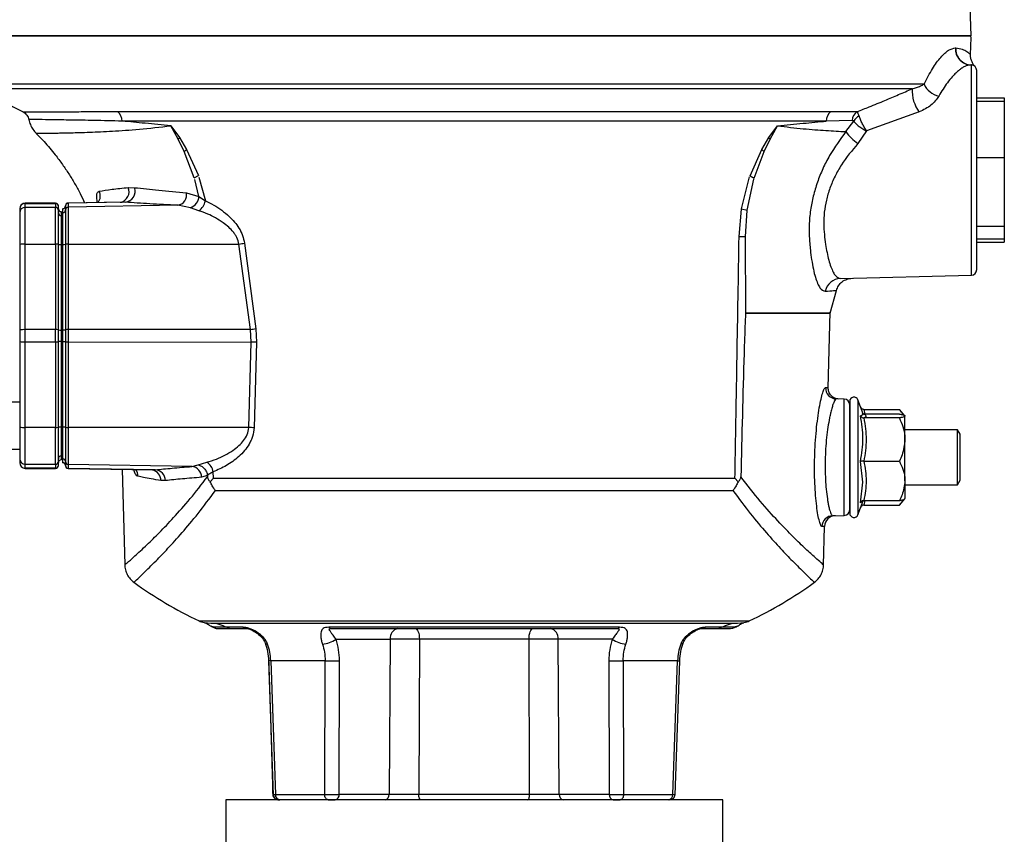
# Model space of a CAD drawing. Header units: millimetres. Extents: x 351 to 1801, y 78 to 1352.
# Tile 8 of 39: x 739 to 917, y 710 to 857. Entities that reach past the tile are written whole.
import ezdxf

# ---------------------------------------------------------------- set-up
doc = ezdxf.new("R2010")
doc.units = ezdxf.units.MM

msp = doc.modelspace()

# ---------------------------------------------------------------- linework, layer by layer
at = {"color": 7, "linetype": 'Continuous', "lineweight": 25}
for p, q in [((911.16, 854.28), (910.89, 862.12)), ((911.05, 850.85), (911.13, 853.95)), ((908.29, 852.08), (908.36, 852.08)), ((911.19, 810.95), (911.19, 849)), ((912.16, 843.03), (917.16, 843.03)), ((912.16, 842.44), (917.16, 842.44)), ((917.16, 843.03), (917.16, 842.44)), ((917.16, 842.44), (917.16, 832.23)), ((756.56, 840.56), (885.76, 840.56)), ((885.76, 840.56), (890.51, 840.55)), ((901.75, 840.49), (892.22, 837.05)), ((884.9, 838.84), (757.42, 838.84)), ((889.59, 838.94), (884.9, 838.84)), ((888.47, 836.93), (889.89, 838.81)), ((766.23, 837.98), (767.79, 835.86)), ((767.55, 835.59), (766.23, 837.98)), ((874.53, 835.86), (876.09, 837.98)), ((874.76, 835.59), (876.09, 837.98)), ((892.22, 837.05), (890.64, 834.78)), ((768.67, 833.32), (767.55, 835.59)), ((767.79, 835.86), (769.09, 833.71)), ((873.23, 833.7), (874.53, 835.86)), ((873.65, 833.31), (874.76, 835.59)), ((770.48, 828.55), (768.67, 833.32)), ((769.09, 833.71), (771.21, 828.97)), ((871.11, 828.96), (873.23, 833.7)), ((871.84, 828.54), (873.65, 833.31)), ((912.16, 832.23), (917.16, 832.23)), ((917.16, 832.23), (917.16, 819.77)), ((770.48, 828.55), (771.21, 828.97)), ((771.32, 825.21), (770.56, 828.27)), ((771.31, 828.68), (772.48, 824.39)), ((869.58, 822.98), (871.04, 828.76)), ((870.58, 822.74), (871.78, 828.35)), ((871.11, 828.96), (871.84, 828.54)), ((758.52, 826.81), (759.67, 826.79)), ((769.06, 825.88), (771.32, 825.21)), ((745.36, 823.98), (739.86, 823.98)), ((739.86, 823.95), (745.36, 823.95)), ((739.86, 823.23), (739.86, 823.95)), ((745.36, 823.95), (745.36, 823.23)), ((757.42, 824.17), (747.65, 824)), ((758, 824.16), (747.65, 823.98)), ((747.65, 823.98), (747.65, 823.26)), ((757.06, 824.15), (757.4, 824.17)), ((771.32, 825.21), (772.48, 824.39)), ((738.86, 822.95), (738.86, 822.24)), ((739.86, 816.57), (739.86, 823.23)), ((745.36, 823.23), (739.86, 823.23)), ((745.36, 816.57), (745.36, 823.23)), ((745.86, 822.73), (745.86, 823.45)), ((746.35, 822.45), (746.35, 821.73)), ((746.66, 822.25), (746.66, 822.97)), ((747.16, 823.48), (747.16, 822.76)), ((767.49, 823.61), (747.65, 823.26)), ((747.65, 823.26), (747.65, 816.57)), ((769.78, 823.16), (767.49, 823.61)), ((771.31, 822.62), (769.78, 823.16)), ((869.13, 817.96), (869.56, 822.9)), ((869.58, 822.98), (870.58, 822.74)), ((870.29, 817.97), (870.57, 822.67)), ((746.35, 821.73), (746.35, 816.5)), ((917.16, 819.77), (912.16, 819.77)), ((917.16, 819.77), (917.16, 817.52)), ((779.57, 816.74), (781.6, 801.26)), ((870.34, 804.07), (870.29, 817.97)), ((912.16, 817.52), (917.16, 817.52)), ((912.16, 816.93), (917.16, 816.93)), ((917.16, 817.52), (917.16, 816.93)), ((738.86, 816.52), (738.86, 801.04)), ((739.86, 816.57), (745.36, 816.57)), ((739.86, 801.09), (739.86, 816.57)), ((745.36, 816.57), (745.36, 801.09)), ((745.86, 801.07), (745.86, 816.54)), ((746.35, 816.5), (746.35, 801.02)), ((746.66, 801.05), (746.66, 816.52)), ((747.16, 816.54), (747.16, 801.07)), ((747.65, 816.57), (778.57, 816.59)), ((747.65, 816.57), (747.65, 801.09)), ((780.64, 801.12), (778.57, 816.59)), ((887.51, 810.33), (911.19, 810.95)), ((885.63, 804.07), (886.76, 808.19)), ((885.28, 790.58), (885.63, 804.23)), ((738.86, 801.04), (738.86, 798.91)), ((739.86, 798.87), (739.86, 801.09)), ((745.36, 801.09), (739.86, 801.09)), ((745.36, 798.87), (745.36, 801.09)), ((745.86, 798.89), (745.86, 801.07)), ((746.35, 801.02), (746.35, 798.94)), ((746.66, 799.98), (746.66, 801.05)), ((746.66, 801.05), (746.67, 801.05)), ((747.16, 801.07), (747.16, 799.98)), ((780.64, 801.12), (747.65, 801.09)), ((747.65, 801.09), (747.65, 798.86)), ((780.78, 798.84), (780.64, 801.12)), ((781.6, 801.26), (781.73, 798.8)), ((738.86, 798.91), (738.86, 783.44)), ((739.86, 798.87), (745.36, 798.87)), ((739.86, 783.39), (739.86, 798.87)), ((745.36, 798.87), (745.36, 783.39)), ((745.86, 783.41), (745.86, 798.89)), ((746.35, 798.94), (746.35, 783.46)), ((746.66, 798.91), (746.66, 799.98)), ((746.66, 783.44), (746.66, 798.91)), ((746.67, 798.91), (746.66, 798.91)), ((747.16, 799.98), (747.16, 798.89)), ((747.16, 798.89), (747.16, 783.41)), ((747.65, 798.86), (780.78, 798.84)), ((747.65, 798.86), (747.65, 783.39)), ((780.33, 783.36), (780.78, 798.84)), ((781.73, 798.8), (781.3, 783.32)), ((888.19, 788.5), (886.74, 788.54)), ((888.19, 767.45), (888.19, 788.5)), ((889.16, 788.1), (889.16, 767.85)), ((891.58, 785.85), (890.66, 788.37)), ((738.86, 787.96), (734.11, 787.96)), ((891.74, 786.64), (898.16, 786.64)), ((899.16, 785.48), (898.16, 786.64)), ((898.16, 785.8), (891.74, 785.8)), ((898.16, 785.1), (891.74, 785.1)), ((899.16, 781.19), (899.16, 785.45)), ((745.36, 783.39), (739.86, 783.39)), ((739.86, 776.72), (739.86, 783.39)), ((745.36, 776.72), (745.36, 783.39)), ((746.35, 783.46), (746.35, 778.23)), ((780.33, 783.36), (747.65, 783.39)), ((747.65, 783.39), (747.65, 776.7)), ((908.68, 782.98), (899.16, 782.98)), ((909.16, 782.15), (908.68, 782.98)), ((908.68, 772.98), (908.68, 782.98)), ((899.16, 773.71), (899.16, 781.19)), ((909.16, 773.81), (909.16, 782.15)), ((734.11, 779.46), (738.86, 779.46)), ((738.86, 777.72), (738.86, 777)), ((746.35, 778.23), (746.35, 777.51)), ((746.66, 776.99), (746.66, 777.71)), ((739.86, 776.72), (745.36, 776.72)), ((739.86, 776), (739.86, 776.72)), ((745.36, 776), (739.86, 776)), ((739.86, 775.98), (745.36, 775.98)), ((745.36, 776.72), (745.36, 776)), ((745.86, 776.5), (745.86, 777.22)), ((747.16, 777.2), (747.16, 776.48)), ((770.04, 776.31), (747.65, 776.7)), ((747.65, 776.7), (747.65, 775.98)), ((763.42, 775.7), (747.65, 775.98)), ((747.65, 775.95), (763, 775.68)), ((757.43, 775.78), (757.88, 758.49)), ((762.99, 775.68), (762.85, 775.7)), ((770.04, 776.31), (771.19, 776.59)), ((771.19, 776.59), (772.76, 777.08)), ((891.57, 773.49), (891.11, 777.24)), ((891.74, 777.28), (898.16, 777.28)), ((772.86, 774.69), (771.79, 774.36)), ((773.92, 775.35), (772.86, 774.75)), ((772.86, 774.75), (772.86, 774.69)), ((772.86, 774.69), (772.87, 774.44)), ((773.38, 773.56), (773.94, 774.2)), ((773.94, 774.2), (773.92, 775.35)), ((773.94, 774.2), (868.38, 774.2)), ((868.94, 773.56), (868.38, 774.2)), ((765.27, 773.76), (764.44, 773.77)), ((891.11, 769.71), (891.57, 773.49)), ((899.16, 773.71), (899.16, 770.49)), ((899.16, 772.98), (908.68, 772.98)), ((908.68, 772.98), (909.16, 773.81)), ((774.3, 771.95), (868.02, 771.95)), ((898.16, 769.32), (899.16, 770.48)), ((890.66, 767.59), (891.58, 770.1)), ((891.51, 770.05), (891.35, 769.92)), ((891.53, 770.05), (891.38, 770.05)), ((891.74, 770.15), (898.16, 770.15)), ((891.74, 769.32), (898.16, 769.32)), ((886.07, 767.4), (888.19, 767.45)), ((884.62, 765.46), (884.14, 765.45)), ((884.43, 758.45), (884.62, 765.46)), ((772.3, 748.05), (773.46, 747.98)), ((773.6, 747.37), (773.53, 747.41)), ((773.57, 747.37), (774.34, 747.02)), ((779.31, 747.2), (776.37, 747.2)), ((847.5, 747.2), (794.82, 747.2)), ((865.95, 747.2), (863.01, 747.2)), ((867.98, 747.02), (868.75, 747.37)), ((868.61, 747.3), (868.85, 747.44)), ((868.79, 747.41), (868.72, 747.37)), ((868.85, 747.98), (870.02, 748.05)), ((777.2, 746.98), (780.09, 746.98)), ((862.23, 746.98), (865.12, 746.98)), ((867.57, 746.98), (867.98, 747.05)), ((796.15, 745.03), (805.94, 745.03)), ((805.94, 745.03), (805.76, 716.95)), ((811.23, 745.03), (811.12, 716.95)), ((831.09, 745.03), (811.23, 745.03)), ((831.2, 716.95), (831.09, 745.03)), ((846.17, 745.03), (836.38, 745.03)), ((836.56, 716.95), (836.38, 745.03)), ((783.94, 741.15), (784.78, 716.79)), ((794.18, 741.16), (784.33, 741.16)), ((784.33, 741.16), (785.18, 716.95)), ((794.09, 716.95), (794.18, 741.16)), ((796.71, 716.95), (796.77, 741.16)), ((845.55, 741.16), (845.61, 716.95)), ((857.99, 741.16), (848.14, 741.16)), ((848.14, 741.16), (848.22, 716.95)), ((857.14, 716.95), (857.99, 741.16)), ((857.54, 716.79), (858.38, 741.15)), ((785.18, 716.95), (794.09, 716.95)), ((805.76, 716.95), (796.71, 716.95)), ((831.2, 716.95), (811.12, 716.95)), ((845.61, 716.95), (836.56, 716.95)), ((848.22, 716.95), (857.14, 716.95)), ((857.54, 716.79), (857.54, 716.94)), ((776.16, 715.98), (776.16, 703.48)), ((866.16, 715.98), (776.16, 715.98)), ((866.16, 703.48), (866.16, 715.98))]:
    msp.add_line(p, q, dxfattribs=at)
at = {"color": 8, "linetype": 'Continuous', "lineweight": 25}
for p, q in [((902.64, 845.53), (731.41, 845.53)), ((900.47, 844.7), (731.89, 844.7)), ((739.86, 823.95), (739.86, 823.98)), ((745.36, 823.95), (745.36, 823.98)), ((747.65, 824), (747.65, 823.98)), ((890.66, 788.37), (890.66, 772.07)), ((891.74, 786.64), (891.89, 785.8)), ((739.86, 776), (739.86, 775.98)), ((745.36, 775.98), (745.36, 776)), ((747.65, 775.98), (747.65, 775.95)), ((890.66, 772.07), (890.66, 767.59)), ((891.35, 769.92), (891.11, 769.71)), ((891.89, 770.15), (891.74, 769.32)), ((771.33, 748.37), (870.99, 748.37))]:
    msp.add_line(p, q, dxfattribs=at)
at = {"color": 7, "linetype": 'Continuous', "lineweight": 25, "flags": 128}
for points in [[(773.65, 747.31), (773.61, 747.33), (773.47, 747.44)], [(810.53, 746.98), (810.67, 746.94), (810.8, 746.83), (810.92, 746.65), (811.02, 746.41), (811.11, 746.12), (811.17, 745.78), (811.22, 745.41), (811.23, 745.03)], [(831.09, 745.03), (831.1, 745.41), (831.14, 745.78), (831.21, 746.12), (831.3, 746.41), (831.4, 746.65), (831.52, 746.83), (831.65, 746.94), (831.79, 746.98)], [(794.7, 715.98), (794.58, 716), (794.47, 716.05), (794.37, 716.14), (794.28, 716.26), (794.2, 716.41), (794.14, 716.58), (794.11, 716.76), (794.09, 716.95)], [(811.48, 715.98), (811.41, 716), (811.35, 716.05), (811.28, 716.14), (811.23, 716.26), (811.18, 716.41), (811.15, 716.58), (811.13, 716.76), (811.12, 716.95)], [(830.84, 715.98), (830.91, 716), (830.97, 716.05), (831.04, 716.14), (831.09, 716.26), (831.14, 716.41), (831.17, 716.58), (831.19, 716.76), (831.2, 716.95)], [(848.22, 716.95), (848.21, 716.76), (848.17, 716.58), (848.12, 716.41), (848.04, 716.26), (847.95, 716.14), (847.85, 716.05), (847.74, 716), (847.62, 715.98)]]:
    msp.add_lwpolyline(points, dxfattribs=at)
at = {"color": 8, "linetype": 'Continuous', "lineweight": 25, "flags": 128}
for points in [[(783.3, 744.37), (783.32, 744.34), (783.4, 744.26), (783.54, 744.2), (783.74, 744.17)], [(859.01, 744.37), (859, 744.34), (858.92, 744.26), (858.77, 744.2), (858.58, 744.17)], [(857.99, 741.16), (858.18, 741.15), (858.3, 741.15), (858.37, 741.15), (858.37, 741.14), (858.35, 741.15)]]:
    msp.add_lwpolyline(points, dxfattribs=at)
at = {"color": 7, "linetype": 'Continuous', "lineweight": 25}
for centre, radius, start, end in [((910.13, 853.98), 1, 358.5, 17.4823), ((911.24, 851.96), 2.95, 177.5638, 267.5799), ((911.31, 851.96), 2.96, 177.5875, 267.6039), ((911.16, 848), 1, 0, 88.5), ((906.15, 847.11), 3.85, 204.2388, 256.9854), ((803.52, 964.99), 140, 239.2302, 242.7723), ((907.02, 844.39), 6.56, 177.3359, 216.5923), ((755.32, 838.87), 2.1, 359.0468, 53.6735), ((887, 838.87), 2.1, 126.3265, 180.9532), ((891.63, 838.85), 2.04, 123.3578, 177.5112), ((892.07, 837.58), 2.5, 118.5922, 150.3973), ((895.87, 842.22), 9.1, 215.5436, 234.9123), ((773.05, 831.06), 7.11, 137.6511, 140.5157), ((869.27, 831.06), 7.11, 39.4842, 42.3489), ((773.98, 828.06), 7.47, 130.9273, 135.3145), ((868.33, 828.05), 7.48, 44.7093, 49.1011), ((757.76, 826.16), 2.01, 276.8863, 18.5567), ((767.14, 825.53), 1.95, 280.307, 10.496), ((739.86, 822.98), 1, 90, 180), ((739.86, 822.95), 0.999, 89.9692, 179.9692), ((745.36, 823.48), 0.5, 0, 90), ((745.36, 823.45), 0.5, 0.0308, 90.0308), ((747.66, 823.5), 0.5, 91, 180), ((747.66, 823.48), 0.5, 90.9685, 179.9699), ((768.94, 825.4), 2.39, 290.6037, 355.5257), ((769.57, 825.05), 2.99, 305.5418, 347.1772), ((739.86, 822.23), 0.999, 89.9692, 179.9692), ((745.36, 822.73), 0.5, 0.0308, 90.0308), ((746.36, 822.95), 0.5, 180.0301, 269.0315), ((746.36, 822.23), 0.5, 180.0301, 269.0315), ((746.66, 823.49), 0.5, 269.4991, 0), ((746.66, 823.47), 0.5, 271.4681, 359.9702), ((746.66, 822.75), 0.5, 271.4681, 359.9702), ((747.66, 822.76), 0.5, 90.9685, 179.9699), ((773.9, 852.38), 36.09, 277.4286, 279.0371), ((869.3, 896.72), 78.75, 269.8816, 270.7227), ((739.61, 811.14), 5.43, 87.3681, 97.941), ((745.48, 813.85), 2.72, 82.059, 92.6319), ((746.23, 819.15), 2.65, 261.9809, 272.6167), ((746.79, 819.14), 2.62, 267.3907, 278.059), ((747.53, 813.92), 2.65, 87.3833, 98.0191), ((911.16, 811.95), 1, 271.5, 0), ((887.61, 807.37), 2.96, 91.806, 166.8405), ((739.61, 795.66), 5.43, 87.3681, 97.941), ((745.48, 798.38), 2.72, 82.059, 92.6319), ((746.23, 803.67), 2.65, 261.9809, 272.6167), ((746.79, 803.66), 2.62, 267.3907, 278.059), ((747.53, 798.44), 2.65, 87.3833, 98.0191), ((775.65, 837.29), 36.51, 277.861, 279.3797), ((739.61, 804.29), 5.43, 262.059, 272.6319), ((745.48, 801.58), 2.72, 267.3681, 277.941), ((746.23, 796.29), 2.65, 87.3833, 98.0191), ((746.79, 796.29), 2.62, 81.941, 92.6093), ((747.53, 801.51), 2.65, 261.9809, 272.6167), ((779.67, 761.25), 37.61, 86.8509, 88.3062), ((886.79, 790.54), 2, 178.3923, 268.3973), ((888.16, 787.5), 1, 0, 88.5), ((889.93, 788.1), 0.773, 20, 180), ((739.61, 788.82), 5.43, 262.059, 272.6319), ((745.48, 786.1), 2.72, 267.3681, 277.941), ((746.23, 780.81), 2.65, 87.3833, 98.0191), ((746.79, 780.82), 2.62, 81.941, 92.6093), ((747.53, 786.04), 2.65, 261.9809, 272.6167), ((779.26, 745.93), 37.45, 86.8754, 88.3614), ((739.86, 777.72), 0.999, 180.0308, 270.0308), ((746.36, 777.73), 0.5, 90.9685, 179.9699), ((746.36, 777.01), 0.5, 90.9685, 179.9699), ((746.66, 777.21), 0.5, 0.0298, 88.5319), ((739.86, 777), 0.999, 180.0308, 270.0308), ((739.86, 776.98), 1, 180, 270), ((745.36, 777.22), 0.5, 269.9692, 359.9692), ((745.36, 776.5), 0.5, 269.9692, 359.9692), ((745.36, 776.48), 0.5, 270, 0), ((746.66, 776.47), 0.5, 0, 89.4991), ((746.66, 776.49), 0.5, 0.0298, 88.5319), ((747.66, 777.2), 0.5, 180.0301, 269.0315), ((747.66, 776.48), 0.5, 180.0301, 269.0315), ((747.66, 776.45), 0.5, 180, 269), ((763.29, 773.73), 1.97, 0.7346, 86.33), ((769.85, 774.38), 1.94, 359.555, 84.4056), ((771.2, 774.78), 2.78, 11.9484, 55.8704), ((886.13, 765.4), 2, 91.5968, 178.616), ((886.62, 765.41), 2, 91.5, 178.5), ((888.16, 768.45), 1, 271.5, 0), ((889.93, 767.85), 0.773, 180, 340), ((803.52, 816.11), 75, 234.0971, 244.5868), ((838.8, 816.11), 75, 295.4132, 305.9028), ((773.05, 751.98), 4, 244.5868, 259.195), ((777.2, 748.65), 1.68, 240.1584, 269.8608), ((780.09, 748.47), 1.49, 238.2815, 269.7348), ((795.33, 747.69), 0.708, 223.2779, 267.7665), ((846.99, 747.69), 0.708, 272.2335, 316.7221), ((862.23, 748.47), 1.49, 270.2652, 301.7185), ((865.12, 748.65), 1.68, 270.1392, 299.8416), ((869.27, 751.98), 4, 280.7995, 295.4132), ((774.75, 748.98), 2, 253.0617, 269.9999), ((807.7, 745.24), 1.77, 101.1269, 186.9239), ((834.62, 745.24), 1.77, 353.0761, 78.8731), ((793.28, 749.3), 5.15, 274.511, 303.9155), ((849.04, 749.3), 5.15, 236.0845, 265.489), ((795.47, 790.66), 49.52, 268.4983, 271.5017), ((846.84, 790.66), 49.52, 268.4983, 271.5017), ((786.08, 716.88), 0.911, 175.6078, 263.1213), ((795.83, 716.85), 0.884, 281.1269, 6.9239), ((804.88, 716.85), 0.884, 281.1269, 6.9239), ((837.44, 716.85), 0.884, 173.0761, 258.8731), ((846.49, 716.85), 0.884, 173.0761, 258.8731), ((856.23, 716.88), 0.911, 276.8787, 4.3922)]:
    msp.add_arc(centre, radius, start, end, dxfattribs=at)
at = {"color": 8, "linetype": 'Continuous', "lineweight": 25}
for centre, radius, start, end in [((751.42, 825.3), 2.04, 323.6924, 24.7201), ((756.7, 826.08), 1.97, 284.1037, 22.0087), ((758.28, 774.54), 2, 0.7635, 36.8575), ((762.51, 773.8), 1.92, 359.0812, 78.0937), ((784.81, 725.22), 15.95, 91.732, 93.1197)]:
    msp.add_arc(centre, radius, start, end, dxfattribs=at)
at = {"color": 7, "linetype": 'Continuous', "lineweight": 25}
for points in [[(731.16, 854.28), (731.24, 854.28), (731.41, 854.28), (732.76, 854.28), (734.89, 854.28), (737.88, 854.28), (741.66, 854.28), (746.21, 854.28), (751.48, 854.28), (757.42, 854.28), (763.97, 854.28), (771.08, 854.28), (778.67, 854.28), (786.66, 854.28), (794.99, 854.28), (803.57, 854.28), (812.32, 854.28), (821.16, 854.28), (830, 854.28), (838.75, 854.28), (847.33, 854.28), (855.66, 854.28), (863.65, 854.28), (871.24, 854.28), (878.35, 854.28), (884.9, 854.28), (890.84, 854.28), (896.11, 854.28), (900.66, 854.28), (904.44, 854.28), (907.43, 854.28), (909.56, 854.28), (910.91, 854.28), (911.08, 854.28), (911.16, 854.28)], [(870.34, 804.07), (871.92, 804.07), (875.07, 804.07), (878.8, 804.07), (881.84, 804.07), (883.16, 804.07), (883.82, 804.07)], [(883.82, 804.07), (883.16, 804.07), (881.84, 804.07), (878.8, 804.07), (875.07, 804.07), (871.92, 804.07), (870.34, 804.07)], [(883.82, 804.07), (884.34, 804.07), (885.37, 804.07), (885.76, 804.07), (885.37, 804.07), (884.34, 804.07), (883.82, 804.07)], [(891.74, 785.8), (891.93, 785.69), (892.33, 785.45), (891.93, 785.22), (891.74, 785.1)], [(891.74, 785.1), (891.93, 783.8), (892.33, 781.19), (891.93, 778.58), (891.74, 777.28)], [(891.74, 777.28), (891.93, 776.09), (892.33, 773.71), (891.93, 771.34), (891.74, 770.15)], [(794.7, 715.98), (793.09, 715.98), (789.88, 715.98), (787.28, 715.98), (785.98, 715.98)], [(856.34, 715.98), (855.04, 715.98), (852.44, 715.98), (849.23, 715.98), (847.62, 715.98)]]:
    msp.add_open_spline(points, degree=3, dxfattribs=at)
for points, knots in [([(911.09, 854.28), (911.02, 854.28), (910.87, 854.28), (909.69, 854.28), (907.73, 854.28), (904.89, 854.28), (901.15, 854.28), (896.54, 854.28), (891.09, 854.28), (884.86, 854.28), (877.95, 854.28), (870.48, 854.28), (862.58, 854.28), (854.37, 854.28), (846.01, 854.28), (837.67, 854.28), (829.39, 854.28), (821.16, 854.28), (812.93, 854.28), (804.65, 854.28), (796.31, 854.28), (787.95, 854.28), (779.74, 854.28), (771.84, 854.28), (764.36, 854.28), (757.46, 854.28), (751.23, 854.28), (745.78, 854.28), (741.16, 854.28), (737.43, 854.28), (734.6, 854.28), (732.59, 854.28), (731.93, 854.28), (731.61, 854.28)], [0, 0, 0, 0, 0.029501, 0.059996, 0.091396, 0.123593, 0.156458, 0.189841, 0.22358, 0.257499, 0.291418, 0.325157, 0.358541, 0.391405, 0.423602, 0.455003, 0.485002, 0.514999, 0.544997, 0.574994, 0.606395, 0.638592, 0.671457, 0.70484, 0.738579, 0.772498, 0.806417, 0.840156, 0.873539, 0.906404, 0.938601, 0.970002, 1, 1, 1, 1]), ([(902.64, 845.53), (903.14, 846.51), (904.14, 848.45), (905.66, 850.49), (907.1, 851.85), (907.89, 852), (908.29, 852.08)], [0, 0, 0, 0, 0.251261, 0.500374, 0.750568, 1, 1, 1, 1]), ([(908.36, 852.08), (908.78, 852.02), (909.62, 851.91), (910.43, 851.42), (910.96, 850.96), (911.02, 850.88), (911.05, 850.85)], [0, 0, 0, 0, 0.250271, 0.499878, 0.749802, 1, 1, 1, 1]), ([(911.88, 848.7), (911.75, 848.84), (911.5, 849.14), (911.24, 849.68), (911.07, 850.26), (911.06, 850.65), (911.05, 850.85)], [0, 0, 0, 0, 0.247552, 0.500001, 0.75245, 1, 1, 1, 1]), ([(911.11, 849.01), (910.96, 849), (910.65, 848.98), (910.13, 848.8), (909.59, 848.52), (909.01, 848.1), (908.39, 847.56), (907.66, 846.81), (906.88, 845.85), (906.06, 844.67), (905.54, 843.8), (905.29, 843.36)], [0, 0, 0, 0, 0.097031, 0.197759, 0.295811, 0.394002, 0.499723, 0.606078, 0.748859, 0.874124, 1, 1, 1, 1]), ([(911.88, 848.7), (911.88, 848.7), (911.91, 848.67), (911.82, 848.76), (911.62, 848.93), (911.33, 848.98), (911.19, 849)], [0, 0, 0, 0, 0.000973, 0.325029, 0.665635, 1, 1, 1, 1]), ([(912.16, 811.95), (912.16, 812.01), (912.16, 812.13), (912.16, 813.13), (912.16, 814.8), (912.16, 817.14), (912.16, 820.02), (912.16, 823.25), (912.16, 826.61), (912.16, 829.98), (912.16, 833.34), (912.16, 836.7), (912.16, 839.93), (912.16, 842.81), (912.16, 845.16), (912.16, 846.82), (912.16, 847.83), (912.16, 847.95), (912.16, 848)], [0, 0, 0, 0, 0.058258, 0.1200057, 0.1843204, 0.25, 0.3156796, 0.3799943, 0.441742, 0.5, 0.558258, 0.6200057, 0.6843204, 0.75, 0.8156796, 0.8799943, 0.941742, 1, 1, 1, 1]), ([(900.47, 844.7), (900.74, 844.77), (901.29, 844.91), (902.02, 845.21), (902.43, 845.42), (902.64, 845.53)], [0, 0, 0, 0, 0.315254, 0.642241, 1, 1, 1, 1]), ([(890.51, 840.55), (891.24, 840.84), (892.94, 841.51), (895.44, 842.54), (898.03, 843.63), (899.66, 844.34), (900.47, 844.7)], [0, 0, 0, 0, 0.217642, 0.499988, 0.749849, 1, 1, 1, 1]), ([(905.29, 843.36), (904.88, 842.78), (904.05, 841.61), (902.52, 840.86), (901.75, 840.49)], [0, 0, 0, 0, 0.500053, 1, 1, 1, 1]), ([(739.46, 840.5), (739.52, 840.5), (739.64, 840.5), (740.6, 840.51), (741.69, 840.52), (742.46, 840.52), (742.71, 840.52), (742.98, 840.52), (743.25, 840.52), (743.54, 840.52), (743.82, 840.53), (744.15, 840.53), (744.62, 840.53), (745.33, 840.53), (746.11, 840.54), (746.89, 840.54), (747.57, 840.54), (748.34, 840.54), (749.41, 840.55), (750.66, 840.55), (752.06, 840.56), (753.45, 840.56), (754.93, 840.56), (756.02, 840.56), (756.56, 840.56)], [0, 0, 0, 0, 0.130399, 0.26828, 0.395825, 0.412963, 0.430201, 0.447538, 0.464976, 0.482513, 0.500151, 0.513709, 0.539104, 0.576336, 0.625409, 0.652201, 0.68188, 0.714445, 0.749897, 0.809444, 0.856032, 0.900058, 0.950516, 1, 1, 1, 1]), ([(739.46, 840.5), (739.59, 840.43), (739.84, 840.28), (740.15, 839.94), (740.39, 839.56), (740.47, 839.27), (740.51, 839.13)], [0, 0, 0, 0, 0.246871, 0.5, 0.753129, 1, 1, 1, 1]), ([(890.87, 839.77), (890.8, 839.97), (890.67, 840.34), (890.56, 840.49), (890.51, 840.55)], [0, 0, 0, 0, 0.5260361, 1, 1, 1, 1]), ([(740.51, 839.13), (740.51, 839.12), (740.55, 838.8), (740.79, 838.19), (741.22, 837.34), (741.64, 836.86), (741.85, 836.63)], [0, 0, 0, 0, 0.008991, 0.34124, 0.673562, 1, 1, 1, 1]), ([(766.23, 837.98), (764.65, 838.14), (761.52, 838.46), (758.78, 838.71), (757.42, 838.84)], [0, 0, 0, 0, 0.502985, 1, 1, 1, 1]), ([(876.09, 837.98), (877.66, 838.14), (880.79, 838.46), (883.54, 838.71), (884.9, 838.84)], [0, 0, 0, 0, 0.502963, 1, 1, 1, 1]), ([(889.89, 838.81), (889.85, 838.85), (889.76, 838.94), (889.65, 838.94), (889.59, 838.94)], [0, 0, 0, 0, 0.486539, 1, 1, 1, 1]), ([(889.89, 838.81), (890.02, 838.66), (890.27, 838.36), (890.85, 837.89), (891.51, 837.44), (891.98, 837.18), (892.22, 837.05)], [0, 0, 0, 0, 0.2557, 0.506853, 0.75423, 1, 1, 1, 1]), ([(892.22, 837.05), (892.08, 837.27), (891.8, 837.72), (891.42, 838.44), (891.09, 839.16), (890.94, 839.57), (890.87, 839.77)], [0, 0, 0, 0, 0.245679, 0.4930845, 0.7442909, 1, 1, 1, 1]), ([(741.82, 836.6), (742.31, 836.11), (743.54, 834.9), (745.11, 832.99), (746.58, 831.04), (747.76, 829.31), (748.82, 827.57), (749.79, 825.82), (750.34, 824.63), (750.6, 824.06)], [0, 0, 0, 0, 0.134891, 0.336569, 0.480582, 0.610801, 0.743249, 0.877635, 1, 1, 1, 1]), ([(876.09, 837.98), (877.67, 837.8), (880.82, 837.43), (884.93, 837.12), (887.29, 837), (888.47, 836.93)], [0, 0, 0, 0, 0.336516, 0.668861, 1, 1, 1, 1]), ([(888.47, 836.93), (887.44, 835.53), (885.88, 833.42), (884.27, 830.25), (883.27, 827.78), (882.53, 825.26), (882.02, 822.64), (881.78, 820.18), (881.81, 818.65), (881.83, 817.98)], [0, 0, 0, 0, 0.249668, 0.375868, 0.50121, 0.625893, 0.75156, 0.890593, 1, 1, 1, 1]), ([(890.64, 834.78), (889.59, 833.53), (888.04, 831.69), (886.47, 828.87), (885.54, 826.72), (884.89, 824.51), (884.52, 822.33), (884.41, 820.24), (884.56, 818.29), (884.78, 816.54), (885.05, 814.99), (885.37, 813.62), (885.75, 812.42), (886.16, 811.48), (886.73, 810.57), (887.2, 810.43), (887.51, 810.33)], [0, 0, 0, 0, 0.13096, 0.19351, 0.256019, 0.31805, 0.380044, 0.441291, 0.502993, 0.565646, 0.623026, 0.682982, 0.747805, 0.813029, 0.873692, 1, 1, 1, 1]), ([(753.27, 826.16), (753.99, 826.27), (755.41, 826.51), (757.49, 826.71), (758.52, 826.81)], [0, 0, 0, 0, 0.500175, 1, 1, 1, 1]), ([(759.67, 826.79), (761.08, 826.64), (763.91, 826.34), (767.35, 826.03), (769.06, 825.88)], [0, 0, 0, 0, 0.500064, 1, 1, 1, 1]), ([(767.49, 823.61), (765.75, 823.69), (762.28, 823.86), (759.43, 824.06), (758, 824.16)], [0, 0, 0, 0, 0.50007, 1, 1, 1, 1]), ([(772.48, 824.39), (772.99, 824.15), (774, 823.68), (775.45, 822.74), (776.72, 821.71), (777.77, 820.62), (778.61, 819.46), (779.28, 818.18), (779.47, 817.21), (779.57, 816.74)], [0, 0, 0, 0, 0.168404, 0.336575, 0.49955, 0.629985, 0.74962, 0.879959, 1, 1, 1, 1]), ([(738.86, 822.24), (738.86, 822.13), (738.86, 821.91), (738.86, 820.58), (738.86, 818.7), (738.86, 817.23), (738.86, 816.52)], [0, 0, 0, 0, 0.241268, 0.5, 0.758732, 1, 1, 1, 1]), ([(745.86, 816.54), (745.86, 817.31), (745.86, 818.9), (745.86, 820.94), (745.86, 822.38), (745.86, 822.62), (745.86, 822.73)], [0, 0, 0, 0, 0.241268, 0.5, 0.758732, 1, 1, 1, 1]), ([(746.66, 816.52), (746.66, 817.23), (746.66, 818.7), (746.66, 820.59), (746.66, 821.92), (746.66, 822.14), (746.66, 822.25)], [0, 0, 0, 0, 0.241268, 0.5, 0.758732, 1, 1, 1, 1]), ([(747.16, 822.76), (747.16, 822.64), (747.16, 822.4), (747.16, 820.96), (747.16, 818.91), (747.16, 817.32), (747.16, 816.54)], [0, 0, 0, 0, 0.241268, 0.5, 0.758732, 1, 1, 1, 1]), ([(778.57, 816.59), (778.46, 816.99), (778.31, 817.58), (777.89, 818.28), (777.42, 818.93), (776.69, 819.68), (775.61, 820.54), (774.33, 821.34), (772.86, 822.06), (771.84, 822.43), (771.31, 822.62)], [0, 0, 0, 0, 0.114983, 0.172521, 0.23485, 0.34987, 0.484198, 0.652003, 0.81637, 1, 1, 1, 1]), ([(868.38, 774.2), (868.46, 778.83), (868.59, 786.13), (868.85, 800.71), (869.01, 810.67), (869.13, 817.96)], [0, 0, 0, 0, 0.317318, 0.5, 1, 1, 1, 1]), ([(881.83, 817.98), (881.89, 817.13), (882, 815.62), (882.27, 813.65), (882.57, 811.99), (882.94, 810.54), (883.34, 809.42), (883.92, 808.3), (884.4, 808.15), (884.72, 808.05)], [0, 0, 0, 0, 0.140561, 0.250496, 0.376077, 0.500581, 0.625527, 0.750692, 1, 1, 1, 1]), ([(886.76, 808.19), (886.87, 808.48), (887.1, 809.08), (887.78, 809.79), (888.63, 810.28), (889.27, 810.35), (889.58, 810.39)], [0, 0, 0, 0, 0.2435366, 0.4999997, 0.756463, 1, 1, 1, 1]), ([(870.34, 804.07), (870.34, 804.07), (870.34, 804.07), (870.34, 804.07), (870.34, 804.07), (870.33, 804.07), (870.33, 804.07), (870.32, 804.04), (870.31, 803.9), (870.26, 803.32), (870.16, 800.92), (869.86, 791.19), (869.63, 781.89), (869.45, 774.44)], [0, 0, 0, 0, 0.000111, 0.000211, 0.000309, 0.000415, 0.000678, 0.001036, 0.003596, 0.014538, 0.060119, 0.246433, 1, 1, 1, 1]), ([(884.14, 765.45), (884.06, 765.5), (883.92, 765.59), (883.67, 766.35), (883.41, 767.52), (883.18, 769.1), (882.98, 771.02), (882.84, 773.21), (882.78, 775.59), (882.81, 778.05), (882.92, 780.52), (883.11, 782.88), (883.36, 785.06), (883.66, 786.97), (883.97, 788.54), (884.28, 789.71), (884.57, 790.46), (884.72, 790.55), (884.8, 790.59)], [0, 0, 0, 0, 0.06288, 0.125159, 0.187779, 0.250235, 0.312684, 0.375323, 0.437631, 0.500273, 0.562647, 0.625149, 0.687707, 0.750028, 0.812678, 0.874967, 0.937575, 1, 1, 1, 1]), ([(887.2, 788.53), (886.95, 788.56), (886.45, 788.63), (885.78, 789.11), (885.34, 789.82), (885.29, 790.33), (885.27, 790.58)], [0, 0, 0, 0, 0.244444, 0.500748, 0.75667, 1, 1, 1, 1]), ([(886.74, 788.54), (886.69, 788.53), (886.6, 788.5), (886.42, 788.23), (886.26, 787.87), (886.12, 787.5), (886.02, 787.18), (885.88, 786.69), (885.74, 786.16), (885.64, 785.72), (885.61, 785.56), (885.49, 785.02), (885.28, 783.92), (885.02, 782.07), (884.83, 780.07), (884.72, 777.99), (884.7, 775.92), (884.76, 773.94), (884.9, 772.09), (885.07, 770.75), (885.22, 769.79), (885.33, 769.24), (885.46, 768.68), (885.59, 768.21), (885.73, 767.82), (885.85, 767.57), (885.97, 767.42), (886.04, 767.41), (886.07, 767.4)], [0, 0, 0, 0, 0.038662, 0.080358, 0.125104, 0.142992, 0.163801, 0.187532, 0.22966, 0.242675, 0.247166, 0.250312, 0.312667, 0.375228, 0.439145, 0.499925, 0.561526, 0.624607, 0.683623, 0.749536, 0.778633, 0.812033, 0.832377, 0.874633, 0.909028, 0.937108, 0.969599, 1, 1, 1, 1]), ([(889.16, 768.45), (889.16, 768.48), (889.16, 768.55), (889.16, 769.08), (889.16, 769.96), (889.16, 771.19), (889.16, 772.72), (889.16, 774.43), (889.16, 776.2), (889.16, 777.98), (889.16, 779.76), (889.16, 781.53), (889.16, 783.24), (889.16, 784.76), (889.16, 786), (889.16, 786.88), (889.16, 787.41), (889.16, 787.47), (889.16, 787.5)], [0, 0, 0, 0, 0.058258, 0.120006, 0.18432, 0.25, 0.31568, 0.379994, 0.441742, 0.5, 0.558258, 0.620006, 0.68432, 0.75, 0.81568, 0.879994, 0.941742, 1, 1, 1, 1]), ([(891.74, 786.64), (891.67, 786.65), (891.53, 786.66), (891.35, 786.77), (891.2, 786.93), (891.14, 787.06), (891.11, 787.13)], [0, 0, 0, 0, 0.2308648, 0.4995009, 0.7498628, 1, 1, 1, 1]), ([(898.75, 785.67), (898.72, 785.79), (898.63, 786.12), (898.35, 786.43), (898.16, 786.64)], [0, 0, 0, 0, 0.340019, 1, 1, 1, 1]), ([(891.11, 777.24), (891.34, 778.62), (891.8, 781.36), (891.34, 784.13), (891.11, 785.5)], [0, 0, 0, 0, 0.503506, 1, 1, 1, 1]), ([(891.11, 785.5), (891.14, 785.45), (891.2, 785.34), (891.35, 785.21), (891.53, 785.12), (891.67, 785.11), (891.74, 785.1)], [0, 0, 0, 0, 0.250137, 0.500499, 0.769135, 1, 1, 1, 1]), ([(891.74, 785.8), (891.67, 785.81), (891.55, 785.82), (891.45, 785.88), (891.4, 785.91)], [0, 0, 0, 0, 0.5416977, 1, 1, 1, 1]), ([(898.16, 785.8), (898.38, 785.76), (898.84, 785.67), (899.13, 785.55), (899.15, 785.47), (899.16, 785.45)], [0, 0, 0, 0, 0.409697, 0.828853, 1, 1, 1, 1]), ([(899.16, 785.45), (899.05, 785.37), (898.9, 785.25), (898.33, 785.14), (898.16, 785.1)], [0, 0, 0, 0, 0.699449, 1, 1, 1, 1]), ([(898.16, 785.1), (898.38, 784.59), (898.84, 783.55), (899.13, 782.21), (899.15, 781.42), (899.16, 781.19)], [0, 0, 0, 0, 0.409697, 0.828853, 1, 1, 1, 1]), ([(738.86, 783.44), (738.86, 782.73), (738.86, 781.26), (738.86, 779.38), (738.86, 778.05), (738.86, 777.83), (738.86, 777.72)], [0, 0, 0, 0, 0.241268, 0.5, 0.758732, 1, 1, 1, 1]), ([(745.86, 777.22), (745.86, 777.34), (745.86, 777.58), (745.86, 779.02), (745.86, 781.05), (745.86, 782.65), (745.86, 783.41)], [0, 0, 0, 0, 0.241268, 0.5, 0.758732, 1, 1, 1, 1]), ([(746.66, 777.71), (746.66, 777.82), (746.66, 778.04), (746.66, 779.37), (746.66, 781.25), (746.66, 782.73), (746.66, 783.44)], [0, 0, 0, 0, 0.241268, 0.5, 0.758732, 1, 1, 1, 1]), ([(747.16, 783.41), (747.16, 782.64), (747.16, 781.04), (747.16, 779), (747.16, 777.55), (747.16, 777.31), (747.16, 777.2)], [0, 0, 0, 0, 0.241268, 0.5, 0.758732, 1, 1, 1, 1]), ([(772.76, 777.08), (773.33, 777.26), (774.44, 777.61), (776.02, 778.33), (777.4, 779.14), (778.53, 780.02), (779.43, 780.98), (780.13, 782.06), (780.26, 782.93), (780.33, 783.36)], [0, 0, 0, 0, 0.184976, 0.354182, 0.516189, 0.652217, 0.766847, 0.884961, 1, 1, 1, 1]), ([(781.3, 783.32), (781.24, 782.79), (781.15, 782), (780.77, 781.03), (780.31, 780.15), (779.58, 779.13), (778.22, 777.76), (776.31, 776.39), (774.71, 775.7), (773.92, 775.35)], [0, 0, 0, 0, 0.126219, 0.187155, 0.251232, 0.370999, 0.503053, 0.751291, 1, 1, 1, 1]), ([(899.16, 781.19), (899.05, 780.25), (898.9, 778.9), (898.33, 777.65), (898.16, 777.28)], [0, 0, 0, 0, 0.699449, 1, 1, 1, 1]), ([(763.42, 775.7), (764.4, 775.81), (766.37, 776.02), (768.82, 776.21), (770.04, 776.31)], [0, 0, 0, 0, 0.500019, 1, 1, 1, 1]), ([(771.19, 776.59), (771.39, 776.53), (771.78, 776.41), (772.3, 775.97), (772.7, 775.4), (772.81, 774.96), (772.86, 774.75)], [0, 0, 0, 0, 0.2498582, 0.4999165, 0.7625013, 1, 1, 1, 1]), ([(891.74, 777.28), (891.67, 777.27), (891.53, 777.27), (891.35, 777.26), (891.2, 777.25), (891.14, 777.24), (891.11, 777.24)], [0, 0, 0, 0, 0.230818, 0.499499, 0.749861, 1, 1, 1, 1]), ([(898.16, 777.28), (898.38, 776.81), (898.84, 775.86), (899.13, 774.65), (899.15, 773.92), (899.16, 773.71)], [0, 0, 0, 0, 0.409697, 0.828853, 1, 1, 1, 1]), ([(764.44, 773.77), (763.82, 773.87), (762.67, 774.06), (761.31, 774.33), (760.61, 774.49), (760.28, 774.56)], [0, 0, 0, 0, 0.380452, 0.713788, 1, 1, 1, 1]), ([(771.79, 774.36), (770.6, 774.27), (768.18, 774.07), (766.25, 773.86), (765.27, 773.76)], [0, 0, 0, 0, 0.494568, 1, 1, 1, 1]), ([(772.87, 774.44), (772.87, 774.38), (772.88, 774.28), (772.93, 774.09), (773.08, 773.82), (773.26, 773.66), (773.38, 773.56)], [0, 0, 0, 0, 0.127218, 0.250847, 0.500928, 1, 1, 1, 1]), ([(868.94, 773.56), (869.06, 773.66), (869.24, 773.82), (869.39, 774.09), (869.44, 774.28), (869.45, 774.38), (869.45, 774.44)], [0, 0, 0, 0, 0.499345, 0.749218, 0.872793, 1, 1, 1, 1]), ([(774.3, 771.95), (774.1, 772.24), (773.73, 772.74), (773.49, 773.31), (773.38, 773.56)], [0, 0, 0, 0, 0.569468, 1, 1, 1, 1]), ([(868.94, 773.56), (868.83, 773.31), (868.58, 772.74), (868.22, 772.24), (868.02, 771.95)], [0, 0, 0, 0, 0.430532, 1, 1, 1, 1]), ([(899.16, 773.71), (899.05, 772.85), (898.9, 771.63), (898.33, 770.49), (898.16, 770.15)], [0, 0, 0, 0, 0.699449, 1, 1, 1, 1]), ([(759.54, 755.36), (759.62, 755.44), (759.8, 755.6), (761.21, 756.92), (763.23, 758.9), (765.65, 761.41), (768.22, 764.26), (771.12, 767.68), (773.24, 770.53), (774.3, 771.95)], [0, 0, 0, 0, 0.165989, 0.333014, 0.49998, 0.624164, 0.749214, 0.874639, 1, 1, 1, 1]), ([(868.02, 771.95), (869.08, 770.52), (871.21, 767.66), (874.12, 764.23), (876.68, 761.39), (879.1, 758.89), (881.11, 756.92), (882.52, 755.6), (882.69, 755.44), (882.78, 755.36)], [0, 0, 0, 0, 0.126052, 0.251885, 0.376677, 0.500604, 0.667266, 0.834158, 1, 1, 1, 1]), ([(898.16, 770.15), (898.38, 770.2), (898.84, 770.29), (899.13, 770.41), (899.15, 770.48), (899.16, 770.5)], [0, 0, 0, 0, 0.409697, 0.828853, 1, 1, 1, 1]), ([(898.16, 769.32), (898.41, 769.6), (898.69, 769.92), (898.81, 770.27), (898.83, 770.31)], [0, 0, 0, 0, 0.870985, 1, 1, 1, 1]), ([(891.74, 770.15), (891.67, 770.15), (891.53, 770.13), (891.35, 770.03), (891.2, 769.89), (891.14, 769.77), (891.11, 769.71)], [0, 0, 0, 0, 0.230818, 0.499499, 0.749861, 1, 1, 1, 1]), ([(891.74, 769.32), (891.67, 769.31), (891.53, 769.3), (891.35, 769.18), (891.2, 769.02), (891.14, 768.89), (891.11, 768.83)], [0, 0, 0, 0, 0.230869, 0.499512, 0.750083, 1, 1, 1, 1]), ([(757.88, 758.51), (757.91, 758.21), (757.96, 757.6), (758.31, 756.73), (758.83, 755.95), (759.3, 755.55), (759.54, 755.36)], [0, 0, 0, 0, 0.2465238, 0.4998411, 0.7532425, 1, 1, 1, 1]), ([(882.78, 755.36), (883.02, 755.55), (883.49, 755.95), (884.01, 756.73), (884.36, 757.6), (884.41, 758.21), (884.44, 758.51)], [0, 0, 0, 0, 0.2467563, 0.5001564, 0.7534738, 1, 1, 1, 1]), ([(772.32, 748.04), (772.49, 748), (772.75, 747.94), (773.3, 747.53), (773.51, 747.38)], [0, 0, 0, 0, 0.620762, 1, 1, 1, 1]), ([(773.46, 747.98), (773.76, 747.98), (774.36, 747.98), (776.06, 747.98), (778.4, 747.98), (781.42, 747.98), (785.1, 747.98), (789.37, 747.98), (794.13, 747.98), (799.27, 747.98), (804.66, 747.98), (810.17, 747.98), (815.67, 747.98), (821.16, 747.98), (826.65, 747.98), (832.15, 747.98), (837.66, 747.98), (843.05, 747.98), (848.19, 747.98), (852.95, 747.98), (857.21, 747.98), (860.9, 747.98), (863.92, 747.98), (866.26, 747.98), (867.96, 747.98), (868.56, 747.98), (868.85, 747.98)], [0, 0, 0, 0, 0.03928, 0.079577, 0.120826, 0.163494, 0.20658, 0.25, 0.293417, 0.336503, 0.379174, 0.420419, 0.460717, 0.5, 0.539279, 0.579577, 0.620826, 0.663494, 0.70658, 0.75, 0.793417, 0.836503, 0.879174, 0.920419, 0.960718, 1, 1, 1, 1]), ([(773.46, 747.98), (773.95, 747.95), (774.96, 747.88), (775.89, 747.43), (776.37, 747.2)], [0, 0, 0, 0, 0.48364, 1, 1, 1, 1]), ([(783.74, 744.17), (783.64, 744.39), (783.44, 744.83), (782.8, 745.62), (781.78, 746.42), (780.64, 746.94), (779.78, 747.17), (779.47, 747.19), (779.31, 747.2)], [0, 0, 0, 0, 0.120918, 0.250715, 0.499542, 0.748725, 0.874385, 1, 1, 1, 1]), ([(794.82, 747.2), (794.61, 747.19), (794.2, 747.17), (793.67, 746.94), (793.37, 746.42), (793.34, 745.62), (793.47, 744.83), (793.61, 744.39), (793.68, 744.17)], [0, 0, 0, 0, 0.125526, 0.250903, 0.500263, 0.74936, 0.879113, 1, 1, 1, 1]), ([(848.64, 744.17), (848.71, 744.39), (848.85, 744.83), (848.98, 745.62), (848.95, 746.42), (848.65, 746.94), (848.12, 747.17), (847.71, 747.19), (847.5, 747.2)], [0, 0, 0, 0, 0.120918, 0.250715, 0.499542, 0.748725, 0.874385, 1, 1, 1, 1]), ([(863.01, 747.2), (862.85, 747.19), (862.54, 747.17), (861.68, 746.94), (860.54, 746.42), (859.52, 745.62), (858.88, 744.83), (858.68, 744.39), (858.58, 744.17)], [0, 0, 0, 0, 0.125526, 0.250903, 0.500263, 0.74936, 0.879113, 1, 1, 1, 1]), ([(865.95, 747.2), (866.43, 747.43), (867.36, 747.88), (868.37, 747.95), (868.85, 747.98)], [0, 0, 0, 0, 0.51636, 1, 1, 1, 1]), ([(868.81, 747.38), (869.02, 747.53), (869.57, 747.94), (869.83, 748), (870, 748.04)], [0, 0, 0, 0, 0.3793174, 1, 1, 1, 1]), ([(774.75, 746.98), (774.74, 746.98), (774.74, 746.98), (775.16, 746.98), (775.91, 746.98), (776.77, 746.98), (777.2, 746.98)], [0, 0, 0, 0, 0.252919, 0.500502, 0.749247, 1, 1, 1, 1]), ([(779.89, 746.99), (779.91, 746.99), (779.97, 746.99), (780.18, 746.96), (780.73, 746.79), (781.65, 746.33), (782.48, 745.65), (783.04, 744.95), (783.21, 744.56), (783.3, 744.37)], [0, 0, 0, 0, 0.046252, 0.094016, 0.19847, 0.443863, 0.718465, 0.859453, 1, 1, 1, 1]), ([(796.15, 745.03), (795.97, 745.28), (795.7, 745.66), (795.46, 745.99), (795.32, 746.17), (795.13, 746.43), (794.94, 746.69), (794.91, 746.87), (794.99, 746.93), (795.07, 746.96), (795.17, 746.98), (795.26, 746.98), (795.3, 746.98)], [0, 0, 0, 0, 0.2487599, 0.3738252, 0.4156078, 0.4990326, 0.7488858, 0.8737648, 0.9071781, 0.9370664, 0.9680069, 1, 1, 1, 1]), ([(795.3, 746.98), (797.21, 746.98), (801.07, 746.98), (807.45, 746.98), (814.19, 746.98), (821.16, 746.98), (828.13, 746.98), (834.87, 746.98), (841.25, 746.98), (845.11, 746.98), (847.02, 746.98)], [0, 0, 0, 0, 0.120671, 0.244977, 0.371832, 0.5, 0.628168, 0.755023, 0.879329, 1, 1, 1, 1]), ([(847.02, 746.98), (847.06, 746.98), (847.15, 746.98), (847.25, 746.96), (847.33, 746.93), (847.41, 746.87), (847.38, 746.69), (847.19, 746.43), (847.01, 746.18), (846.87, 746), (846.63, 745.68), (846.35, 745.28), (846.17, 745.03)], [0, 0, 0, 0, 0.032144, 0.06325, 0.092971, 0.126205, 0.250977, 0.500427, 0.584209, 0.610144, 0.750224, 1, 1, 1, 1]), ([(859.01, 744.37), (859.1, 744.56), (859.28, 744.95), (859.84, 745.65), (860.67, 746.33), (861.59, 746.79), (862.14, 746.96), (862.35, 746.99), (862.41, 746.99), (862.43, 746.99)], [0, 0, 0, 0, 0.140189, 0.280854, 0.556072, 0.801871, 0.906084, 0.95386, 1, 1, 1, 1]), ([(865.12, 746.98), (865.54, 746.98), (866.39, 746.98), (867.15, 746.98), (867.58, 746.98), (867.57, 746.98), (867.57, 746.98)], [0, 0, 0, 0, 0.245431, 0.496508, 0.745074, 1, 1, 1, 1]), ([(783.3, 744.37), (783.47, 743.86), (783.81, 742.83), (783.9, 741.71), (783.94, 741.15)], [0, 0, 0, 0, 0.499704, 1, 1, 1, 1]), ([(784.33, 741.16), (784.29, 741.68), (784.21, 742.73), (783.89, 743.69), (783.74, 744.17)], [0, 0, 0, 0, 0.494643, 1, 1, 1, 1]), ([(793.68, 744.17), (793.83, 743.69), (794.12, 742.73), (794.16, 741.68), (794.18, 741.16)], [0, 0, 0, 0, 0.505357, 1, 1, 1, 1]), ([(796.77, 741.16), (796.75, 741.83), (796.69, 743.18), (796.33, 744.41), (796.15, 745.03)], [0, 0, 0, 0, 0.498404, 1, 1, 1, 1]), ([(811.23, 745.03), (810.77, 745.03), (809.85, 745.04), (808.41, 745.04), (807.04, 745.04), (806.31, 745.03), (805.94, 745.03)], [0, 0, 0, 0, 0.2501623, 0.5003026, 0.7502921, 1, 1, 1, 1]), ([(836.38, 745.03), (836.01, 745.03), (835.28, 745.04), (833.91, 745.04), (832.47, 745.04), (831.55, 745.03), (831.09, 745.03)], [0, 0, 0, 0, 0.250162, 0.500303, 0.750292, 1, 1, 1, 1]), ([(846.17, 745.03), (845.99, 744.41), (845.62, 743.18), (845.57, 741.83), (845.55, 741.16)], [0, 0, 0, 0, 0.501596, 1, 1, 1, 1]), ([(848.14, 741.16), (848.16, 741.68), (848.2, 742.73), (848.49, 743.69), (848.64, 744.17)], [0, 0, 0, 0, 0.494643, 1, 1, 1, 1]), ([(858.58, 744.17), (858.42, 743.69), (858.11, 742.73), (858.03, 741.68), (857.99, 741.16)], [0, 0, 0, 0, 0.505357, 1, 1, 1, 1]), ([(858.38, 741.15), (858.42, 741.71), (858.51, 742.83), (858.85, 743.86), (859.01, 744.37)], [0, 0, 0, 0, 0.5002964, 1, 1, 1, 1]), ([(783.94, 741.15), (783.97, 740.19), (784.03, 738.38), (784.11, 735.92), (784.18, 733.9), (784.24, 731.88), (784.32, 729.36), (784.43, 725.93), (784.55, 721.64), (784.64, 718.5), (784.68, 716.78)], [0, 0, 0, 0, 0.118683, 0.222518, 0.303037, 0.366746, 0.471953, 0.612566, 0.788583, 1, 1, 1, 1]), ([(784.68, 716.95), (784.68, 716.89), (784.69, 716.77), (784.75, 716.58), (784.85, 716.41), (784.96, 716.28), (785.05, 716.2), (785.1, 716.16), (785.2, 716.09), (785.35, 716.03), (785.53, 716), (785.69, 715.99), (785.72, 715.99)], [0, 0, 0, 0, 0.099905, 0.204285, 0.314267, 0.429187, 0.484775, 0.514125, 0.546454, 0.720191, 0.93975, 1, 1, 1, 1]), ([(784.77, 716.94), (784.79, 716.82), (784.83, 716.57), (785.06, 716.24), (785.4, 716.02), (785.65, 715.99), (785.78, 715.98)], [0, 0, 0, 0, 0.240944, 0.500487, 0.759774, 1, 1, 1, 1]), ([(794.09, 716.95), (794.3, 716.95), (794.71, 716.94), (795.44, 716.94), (796.15, 716.94), (796.52, 716.95), (796.71, 716.95)], [0, 0, 0, 0, 0.250155, 0.500074, 0.750028, 1, 1, 1, 1]), ([(811.12, 716.95), (810.65, 716.95), (809.72, 716.95), (808.26, 716.95), (806.87, 716.95), (806.13, 716.95), (805.76, 716.95)], [0, 0, 0, 0, 0.250831, 0.500727, 0.750479, 1, 1, 1, 1]), ([(836.56, 716.95), (836.19, 716.95), (835.44, 716.95), (834.05, 716.95), (832.59, 716.95), (831.66, 716.95), (831.2, 716.95)], [0, 0, 0, 0, 0.250831, 0.500727, 0.750479, 1, 1, 1, 1]), ([(845.61, 716.95), (845.8, 716.95), (846.17, 716.94), (846.88, 716.94), (847.61, 716.94), (848.02, 716.95), (848.22, 716.95)], [0, 0, 0, 0, 0.250155, 0.500074, 0.750028, 1, 1, 1, 1]), ([(856.54, 715.98), (856.67, 715.99), (856.92, 716.02), (857.26, 716.24), (857.49, 716.57), (857.53, 716.82), (857.54, 716.94)], [0, 0, 0, 0, 0.240229, 0.499521, 0.759064, 1, 1, 1, 1]), ([(785.78, 715.98), (785.78, 715.98), (785.79, 715.98), (785.91, 715.98), (785.98, 715.98)], [0, 0, 0, 0, 0.499956, 1, 1, 1, 1]), ([(794.7, 715.98), (794.8, 715.98), (795, 715.98), (795.37, 715.98), (795.72, 715.98), (795.91, 715.98), (796, 715.98)], [0, 0, 0, 0, 0.250371, 0.500036, 0.749996, 1, 1, 1, 1]), ([(846.32, 715.98), (846.41, 715.98), (846.6, 715.98), (846.95, 715.98), (847.32, 715.98), (847.52, 715.98), (847.62, 715.98)], [0, 0, 0, 0, 0.250371, 0.500036, 0.749996, 1, 1, 1, 1])]:
    msp.add_open_spline(points, degree=3, knots=knots, dxfattribs=at)
at = {"color": 8, "linetype": 'Continuous', "lineweight": 25}
for points, knots in [([(757.42, 838.84), (755.67, 838.88), (752.2, 838.96), (748.04, 839.03), (744.7, 839.08), (742.28, 839.11), (740.91, 839.13), (740.35, 839.13), (740.51, 839.13), (740.51, 839.13)], [0, 0, 0, 0, 0.166752, 0.332393, 0.498938, 0.666161, 0.832087, 0.998607, 1, 1, 1, 1]), ([(741.85, 836.63), (741.85, 836.63), (741.85, 836.63), (741.85, 836.63), (741.85, 836.63), (741.85, 836.63), (741.85, 836.63), (741.85, 836.63), (741.85, 836.63), (741.85, 836.63), (741.85, 836.63), (741.87, 836.63), (741.98, 836.63), (742.22, 836.63), (742.64, 836.64), (743.26, 836.64), (743.95, 836.65), (744.58, 836.66), (745.03, 836.67), (745.53, 836.68), (746.09, 836.69), (746.7, 836.7), (747.38, 836.71), (748.86, 836.75), (751.43, 836.82), (755.57, 837.01), (760.4, 837.32), (764.28, 837.76), (766.23, 837.98)], [0, 0, 0, 0, 0.000241, 0.000242, 0.000244, 0.00025, 0.000274, 0.000369, 0.000742, 0.002225, 0.008134, 0.031679, 0.070748, 0.125213, 0.175898, 0.2352, 0.30328, 0.328241, 0.354256, 0.381353, 0.409544, 0.438719, 0.468801, 0.499802, 0.623093, 0.747034, 0.872884, 1, 1, 1, 1]), ([(752.96, 824.05), (752.93, 824.21), (752.82, 824.74), (752.79, 825.4), (752.91, 825.99), (753.15, 826.1), (753.27, 826.16)], [0, 0, 0, 0, 0.121671, 0.416029, 0.709043, 1, 1, 1, 1]), ([(884.72, 808.05), (885.28, 808.09), (886.39, 808.16), (886.93, 808.2), (886.76, 808.19), (886.76, 808.19)], [0, 0, 0, 0, 0.500572, 0.998331, 1, 1, 1, 1]), ([(884.8, 790.59), (885.03, 790.59), (885.33, 790.58), (885.24, 790.58), (885.22, 790.58)], [0, 0, 0, 0, 0.802043, 1, 1, 1, 1]), ([(891.11, 785.5), (891.4, 785.61), (891.72, 785.73), (891.53, 785.88), (891.51, 785.9)], [0, 0, 0, 0, 0.883459, 1, 1, 1, 1]), ([(760.28, 774.56), (760.04, 774.67), (759.76, 774.79), (759.55, 775.61), (759.52, 775.75)], [0, 0, 0, 0, 0.827905, 1, 1, 1, 1]), ([(757.89, 758.5), (757.97, 758.57), (758.15, 758.72), (759.57, 759.97), (761.63, 761.87), (764.09, 764.26), (766.72, 767.02), (769.65, 770.3), (771.81, 773.08), (772.87, 774.44)], [0, 0, 0, 0, 0.165287, 0.333052, 0.499125, 0.625947, 0.748866, 0.877075, 1, 1, 1, 1]), ([(884.38, 758.54), (884.4, 758.52), (884.5, 758.44), (884.04, 758.83), (883, 759.75), (881.28, 761.31), (879.01, 763.49), (876.22, 766.34), (873.01, 769.88), (870.64, 772.92), (869.45, 774.44)], [0, 0, 0, 0, 0.027566, 0.166115, 0.306482, 0.446064, 0.583662, 0.723521, 0.861693, 1, 1, 1, 1]), ([(776.37, 747.2), (775.92, 747.2), (775.01, 747.21), (774.17, 747.25), (773.7, 747.31), (773.62, 747.36), (773.6, 747.37)], [0, 0, 0, 0, 0.296704, 0.592642, 0.886327, 1, 1, 1, 1]), ([(868.72, 747.37), (868.7, 747.36), (868.62, 747.31), (868.15, 747.25), (867.3, 747.21), (866.4, 747.2), (865.95, 747.2)], [0, 0, 0, 0, 0.114718, 0.410838, 0.704731, 1, 1, 1, 1]), ([(784.75, 716.95), (784.72, 716.95), (784.67, 716.95), (784.69, 716.95), (784.69, 716.95)], [0, 0, 0, 0, 0.741477, 1, 1, 1, 1]), ([(784.8, 716.94), (784.8, 716.94), (784.82, 716.95), (785.05, 716.95), (785.18, 716.95)], [0, 0, 0, 0, 0.444954, 1, 1, 1, 1]), ([(857.14, 716.95), (857.27, 716.95), (857.5, 716.95), (857.52, 716.94), (857.52, 716.94)], [0, 0, 0, 0, 0.555456, 1, 1, 1, 1])]:
    msp.add_open_spline(points, degree=3, knots=knots, dxfattribs=at)

doc.saveas('drawing.dxf')
